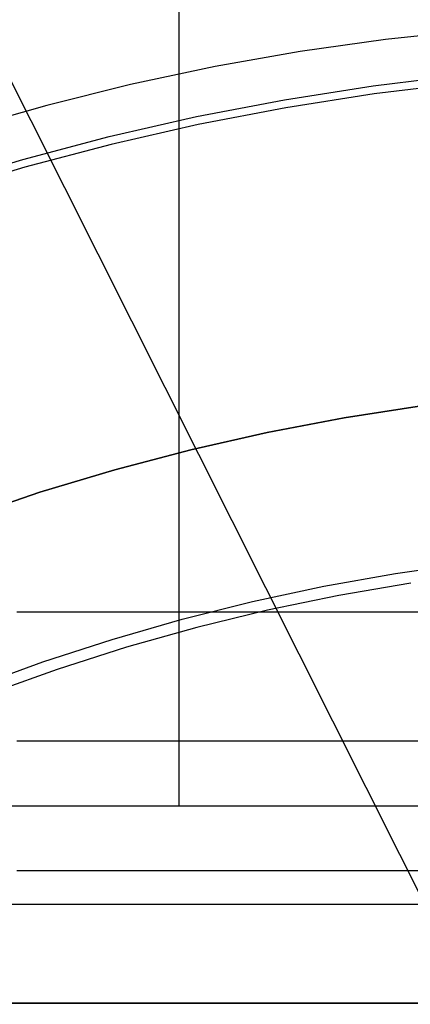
# Model space of a CAD drawing. Header units: millimetres. Extents: x 6038 to 7358, y -8545 to -7225.
# Tile 150 of 256: x 6687.36 to 6693.38, y -7859.23 to -7844.03. Entities that reach past the tile are written whole.
import ezdxf

# ---------------------------------------------------------------- set-up
doc = ezdxf.new("R2010")
doc.units = ezdxf.units.MM
doc.layers.add('color', color=7, linetype='Continuous')
doc.layers.add('luz', color=7, linetype='Continuous')

msp = doc.modelspace()

# ---------------------------------------------------------------- linework, layer by layer
at = {"color": 7, "true_color": 0xffffff}
for p, q in [((6689.816, -7827.167, 261.059), (6689.816, -7856.167, 261.059)), ((6694.327, -7844.188, 51.1), (6693.004, -7844.33, 51.1)), ((6694.327, -7844.188, 51.1), (6693.004, -7844.33, 51.1)), ((6693.004, -7844.33, 51.1), (6691.686, -7844.517, 51.1)), ((6693.004, -7844.33, 51.1), (6691.686, -7844.517, 51.1)), ((6691.686, -7844.517, 51.1), (6690.375, -7844.749, 51.1)), ((6691.686, -7844.517, 51.1), (6690.375, -7844.749, 51.1)), ((6690.375, -7844.749, 51.1), (6689.073, -7845.027, 51.1)), ((6690.375, -7844.749, 51.1), (6689.073, -7845.027, 51.1)), ((6692.81, -7845.047, 199.6), (6694.181, -7844.881, 199.6)), ((6692.81, -7845.047, 199.6), (6694.181, -7844.881, 199.6)), ((6689.073, -7845.027, 51.1), (6687.781, -7845.349, 51.1)), ((6689.073, -7845.027, 51.1), (6687.781, -7845.349, 51.1)), ((6691.446, -7845.261, 199.6), (6692.81, -7845.047, 199.6)), ((6691.446, -7845.261, 199.6), (6692.81, -7845.047, 199.6)), ((6694.194, -7845.006, 200.6), (6692.827, -7845.172, 200.6)), ((6694.194, -7845.006, 200.6), (6692.827, -7845.172, 200.6)), ((6692.827, -7845.172, 200.6), (6691.468, -7845.385, 200.6)), ((6692.827, -7845.172, 200.6), (6691.468, -7845.385, 200.6)), ((6687.781, -7845.349, 51.1), (6686.502, -7845.716, 51.1)), ((6687.781, -7845.349, 51.1), (6686.502, -7845.716, 51.1)), ((6690.09, -7845.522, 199.6), (6691.446, -7845.261, 199.6)), ((6690.09, -7845.522, 199.6), (6691.446, -7845.261, 199.6)), ((6691.468, -7845.385, 200.6), (6690.116, -7845.644, 200.6)), ((6691.468, -7845.385, 200.6), (6690.116, -7845.644, 200.6)), ((6688.744, -7845.829, 199.6), (6690.09, -7845.522, 199.6)), ((6688.744, -7845.829, 199.6), (6690.09, -7845.522, 199.6)), ((6690.116, -7845.644, 200.6), (6688.774, -7845.951, 200.6)), ((6690.116, -7845.644, 200.6), (6688.774, -7845.951, 200.6)), ((6687.409, -7846.182, 199.6), (6688.744, -7845.829, 199.6)), ((6687.409, -7846.182, 199.6), (6688.744, -7845.829, 199.6)), ((6688.774, -7845.951, 200.6), (6687.443, -7846.303, 200.6)), ((6688.774, -7845.951, 200.6), (6687.443, -7846.303, 200.6)), ((6686.087, -7846.582, 199.6), (6687.409, -7846.182, 199.6)), ((6686.087, -7846.582, 199.6), (6687.409, -7846.182, 199.6)), ((6687.443, -7846.303, 200.6), (6686.125, -7846.701, 200.6)), ((6687.443, -7846.303, 200.6), (6686.125, -7846.701, 200.6)), ((6687.316, -7853.167, 258.059), (6709.316, -7853.167, 258.059)), ((6687.316, -7853.167, 258.059), (6709.316, -7853.167, 258.059)), ((6709.316, -7855.167, 235.059), (6687.316, -7855.167, 235.059)), ((6711.316, -7856.167, 258.059), (6685.316, -7856.167, 258.059)), ((6711.316, -7856.167, 258.059), (6685.316, -7856.167, 258.059)), ((6711.316, -7856.167, 261.059), (6685.316, -7856.167, 261.059)), ((6711.316, -7856.167, 259.559), (6685.316, -7856.167, 259.559)), ((6711.316, -7856.167, 261.059), (6685.316, -7856.167, 261.059)), ((6709.316, -7857.167, 212.059), (6687.316, -7857.167, 212.059)), ((6709.316, -7857.167, 212.059), (6687.316, -7857.167, 212.059)), ((6711.316, -7857.688, 240.559), (6685.316, -7857.688, 240.559)), ((6685.316, -7859.21, 218.059), (6711.316, -7859.21, 218.059)), ((6711.316, -7859.21, 223.059), (6685.316, -7859.21, 223.059)), ((6711.316, -7859.21, 220.559), (6685.316, -7859.21, 220.559)), ((6711.316, -7859.21, 223.059), (6685.316, -7859.21, 223.059)), ((6685.316, -7859.21, 218.059), (6711.316, -7859.21, 218.059))]:
    msp.add_line(p, q, dxfattribs=at)
at = {"layer": 'color', "color": 254, "true_color": 0xcad1ee}
for p, q in [((6693.558, -7849.989, 30.3), (6692.364, -7850.174, 30.3)), ((6692.364, -7850.174, 38.6), (6693.558, -7849.989, 38.6)), ((6693.558, -7849.989, 34.45), (6692.364, -7850.174, 34.45)), ((6692.364, -7850.174, 38.6), (6693.558, -7849.989, 38.6)), ((6693.558, -7849.989, 30.3), (6692.364, -7850.174, 30.3)), ((6692.364, -7850.174, 30.3), (6691.177, -7850.4, 30.3)), ((6691.177, -7850.4, 38.6), (6692.364, -7850.174, 38.6)), ((6692.364, -7850.174, 34.45), (6691.177, -7850.4, 34.45)), ((6691.177, -7850.4, 38.6), (6692.364, -7850.174, 38.6)), ((6692.364, -7850.174, 30.3), (6691.177, -7850.4, 30.3)), ((6691.177, -7850.4, 30.3), (6689.999, -7850.667, 30.3)), ((6689.999, -7850.667, 38.6), (6691.177, -7850.4, 38.6)), ((6691.177, -7850.4, 34.45), (6689.999, -7850.667, 34.45)), ((6689.999, -7850.667, 38.6), (6691.177, -7850.4, 38.6)), ((6691.177, -7850.4, 30.3), (6689.999, -7850.667, 30.3)), ((6689.999, -7850.667, 30.3), (6688.83, -7850.975, 30.3)), ((6688.83, -7850.975, 38.6), (6689.999, -7850.667, 38.6)), ((6689.999, -7850.667, 34.45), (6688.83, -7850.975, 34.45)), ((6688.83, -7850.975, 38.6), (6689.999, -7850.667, 38.6)), ((6689.999, -7850.667, 30.3), (6688.83, -7850.975, 30.3)), ((6688.83, -7850.975, 30.3), (6687.673, -7851.323, 30.3)), ((6687.673, -7851.323, 38.6), (6688.83, -7850.975, 38.6)), ((6688.83, -7850.975, 34.45), (6687.673, -7851.323, 34.45)), ((6687.673, -7851.323, 38.6), (6688.83, -7850.975, 38.6)), ((6688.83, -7850.975, 30.3), (6687.673, -7851.323, 30.3)), ((6687.673, -7851.323, 30.3), (6686.529, -7851.71, 30.3)), ((6686.529, -7851.71, 38.6), (6687.673, -7851.323, 38.6)), ((6687.673, -7851.323, 34.45), (6686.529, -7851.71, 34.45)), ((6686.529, -7851.71, 38.6), (6687.673, -7851.323, 38.6)), ((6687.673, -7851.323, 30.3), (6686.529, -7851.71, 30.3)), ((6693.155, -7852.576, 38.6), (6694.265, -7852.417, 38.6)), ((6693.155, -7852.576, 38.6), (6694.265, -7852.417, 38.6)), ((6692.051, -7852.774, 38.6), (6693.155, -7852.576, 38.6)), ((6692.051, -7852.774, 38.6), (6693.155, -7852.576, 38.6)), ((6690.954, -7853.009, 38.6), (6692.051, -7852.774, 38.6)), ((6690.954, -7853.009, 38.6), (6692.051, -7852.774, 38.6)), ((6693.391, -7852.723, 28.2), (6692.283, -7852.914, 28.2)), ((6693.391, -7852.723, 28.2), (6692.283, -7852.914, 28.2)), ((6692.283, -7852.914, 28.2), (6691.183, -7853.143, 28.2)), ((6692.283, -7852.914, 28.2), (6691.183, -7853.143, 28.2)), ((6689.866, -7853.283, 38.6), (6690.954, -7853.009, 38.6)), ((6689.866, -7853.283, 38.6), (6690.954, -7853.009, 38.6)), ((6691.183, -7853.143, 28.2), (6690.091, -7853.41, 28.2)), ((6691.183, -7853.143, 28.2), (6690.091, -7853.41, 28.2)), ((6688.788, -7853.593, 38.6), (6689.866, -7853.283, 38.6)), ((6688.788, -7853.593, 38.6), (6689.866, -7853.283, 38.6)), ((6690.091, -7853.41, 28.2), (6689.009, -7853.716, 28.2)), ((6690.091, -7853.41, 28.2), (6689.009, -7853.716, 28.2)), ((6687.721, -7853.941, 38.6), (6688.788, -7853.593, 38.6)), ((6687.721, -7853.941, 38.6), (6688.788, -7853.593, 38.6)), ((6689.009, -7853.716, 28.2), (6687.938, -7854.059, 28.2)), ((6689.009, -7853.716, 28.2), (6687.938, -7854.059, 28.2)), ((6686.667, -7854.325, 38.6), (6687.721, -7853.941, 38.6)), ((6686.667, -7854.325, 38.6), (6687.721, -7853.941, 38.6)), ((6687.938, -7854.059, 28.2), (6686.88, -7854.438, 28.2)), ((6687.938, -7854.059, 28.2), (6686.88, -7854.438, 28.2))]:
    msp.add_line(p, q, dxfattribs=at)
at = {"layer": 'luz', "color": 254, "true_color": 0xcad1ee}
for p, q in [((6637.63, -7746.125, -31.05), (6773.103, -8016.134, -31.05)), ((6637.63, -7746.125, -32.55), (6773.103, -8016.134, -32.55))]:
    msp.add_line(p, q, dxfattribs=at)

doc.saveas('drawing.dxf')
